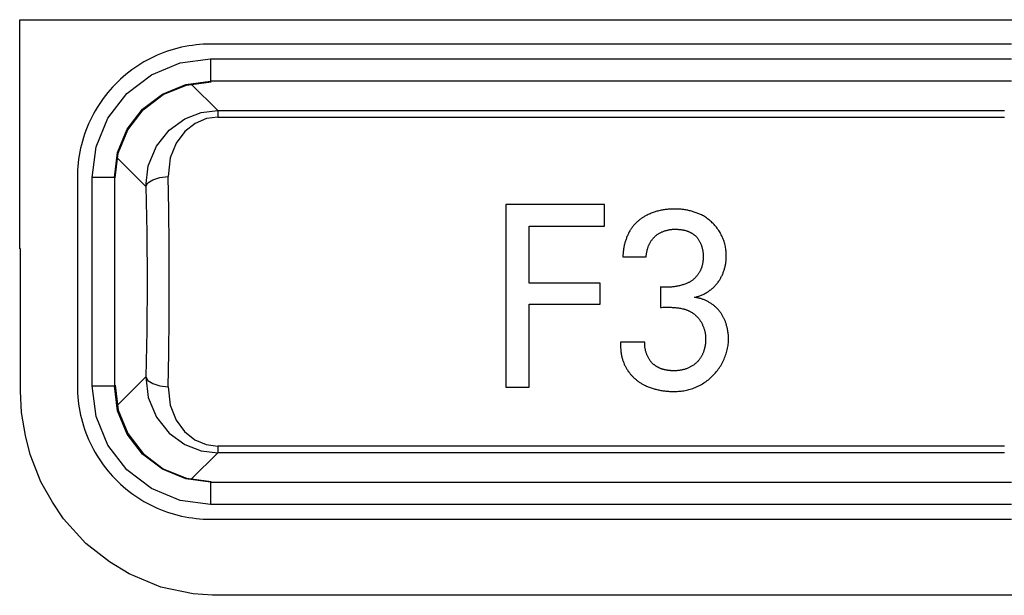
# Model space of a CAD drawing. Extents: x 35 to 410, y 33 to 287.
# Tile 24 of 65: x 77.98 to 82.41, y 205.31 to 207.9. Entities that reach past the tile are written whole.
import ezdxf

# ---------------------------------------------------------------- set-up
doc = ezdxf.new("R2010")
doc.units = 0
doc.header["$LTSCALE"] = 23.1
doc.layers.get('0').update_dxf_attribs({"linetype": 'CONTINUOUS'})
doc.layers.add('ALL_FEATURES', color=7, linetype='CONTINUOUS')

msp = doc.modelspace()

# ---------------------------------------------------------------- linework, layer by layer
at = {"color": 9, "linetype": 'CONTINUOUS'}
for p, q in [((78.8383, 207.7279), (78.8383, 207.6279)), ((78.8383, 207.7279), (82.4443, 207.7279)), ((78.8383, 207.6279), (78.8413, 207.625)), ((82.4443, 207.6279), (78.8383, 207.6279)), ((78.8707, 207.4951), (78.7525, 207.6134)), ((78.8707, 207.4951), (78.8707, 207.4657)), ((78.8707, 207.4951), (82.4119, 207.4951)), ((78.8707, 207.4657), (82.4119, 207.4657)), ((78.4196, 207.2805), (78.547, 207.1531)), ((78.3051, 206.2553), (78.3051, 207.1947)), ((78.4051, 207.1947), (78.3051, 207.1947)), ((78.4051, 207.1947), (78.4051, 206.2553)), ((78.408, 207.1917), (78.4051, 207.1947)), ((78.547, 206.2969), (78.4196, 206.1695)), ((78.3051, 206.2553), (78.4051, 206.2553)), ((78.4051, 206.2553), (78.408, 206.2583)), ((78.8707, 205.9843), (78.8707, 205.9549)), ((82.4119, 205.9843), (78.8707, 205.9843)), ((78.7525, 205.8366), (78.8707, 205.9549)), ((82.4119, 205.9549), (78.8707, 205.9549)), ((78.8413, 205.825), (78.8383, 205.8221)), ((78.8383, 205.8221), (78.8383, 205.7221)), ((78.8383, 205.8221), (82.4443, 205.8221)), ((82.4443, 205.7221), (78.8383, 205.7221))]:
    msp.add_line(p, q, dxfattribs=at)
at = {"color": 7, "linetype": 'CONTINUOUS'}
for p, q in [((78.7292, 207.6103), (78.8407, 207.625)), ((78.408, 207.1923), (78.4227, 207.3038)), ((78.408, 206.2583), (78.4227, 206.1462)), ((78.7292, 205.8397), (78.8413, 205.825))]:
    msp.add_line(p, q, dxfattribs=at)
at = {"color": 9, "linetype": 'CONTINUOUS'}
for points in [[(78.3051, 207.1947), (78.3229, 207.3315), (78.3763, 207.4609), (78.4613, 207.5717), (78.5721, 207.6567), (78.7015, 207.7101), (78.8383, 207.7279)], [(78.4051, 207.1947), (78.4198, 207.3068), (78.4631, 207.4113), (78.5319, 207.5011), (78.6217, 207.5699), (78.7262, 207.6132), (78.8383, 207.6279)], [(78.547, 207.1531), (78.558, 207.2466), (78.5943, 207.3347), (78.6516, 207.4071), (78.7216, 207.4578), (78.7964, 207.4863), (78.8707, 207.4951)], [(78.8707, 207.4657), (78.8195, 207.459), (78.7682, 207.4373), (78.7219, 207.4006), (78.6836, 207.3492), (78.6566, 207.2821), (78.6469, 207.1981)], [(78.547, 207.1531), (78.5559, 207.1699), (78.5778, 207.1842), (78.6097, 207.1941), (78.6469, 207.1981)], [(78.6522, 206.725), (78.6516, 206.8879), (78.6498, 207.0469), (78.6469, 207.1981)], [(78.547, 207.1531), (78.551, 206.9461), (78.5523, 206.725), (78.551, 206.5039), (78.547, 206.2969)], [(78.6469, 206.2519), (78.6498, 206.4031), (78.6516, 206.5621), (78.6522, 206.725)], [(78.547, 206.2969), (78.558, 206.2034), (78.5942, 206.1153), (78.6515, 206.0429), (78.7216, 205.9922), (78.7964, 205.9637), (78.8707, 205.9549)], [(78.547, 206.2969), (78.5559, 206.2801), (78.5778, 206.2658), (78.6097, 206.2559), (78.6469, 206.2519)], [(78.8383, 205.7221), (78.7015, 205.7399), (78.5721, 205.7933), (78.4613, 205.8782), (78.3763, 205.9891), (78.3229, 206.1185), (78.3051, 206.2553)], [(78.8383, 205.8221), (78.7262, 205.8368), (78.6217, 205.8801), (78.5319, 205.9489), (78.4631, 206.0387), (78.4198, 206.1432), (78.4051, 206.2553)], [(78.6469, 206.2519), (78.6563, 206.169), (78.6829, 206.1021), (78.7206, 206.0505), (78.7669, 206.0134), (78.8186, 205.9914), (78.8707, 205.9843)]]:
    msp.add_lwpolyline(points, dxfattribs=at)
at = {"color": 7, "linetype": 'CONTINUOUS'}
for points in [[(78.4227, 207.3038), (78.466, 207.4084), (78.5348, 207.4982), (78.6246, 207.567), (78.7292, 207.6103)], [(78.4227, 206.1462), (78.466, 206.0416), (78.5348, 205.9518), (78.6246, 205.883), (78.7292, 205.8397)]]:
    msp.add_lwpolyline(points, dxfattribs=at)
at = {"layer": 'ALL_FEATURES', "color": 40, "linetype": 'CONTINUOUS'}
for p, q in [((77.9789, 206.8725), (77.9789, 207.9046)), ((77.9789, 207.9046), (83.3018, 207.9046)), ((82.4443, 207.7946), (78.8383, 207.7946)), ((78.2384, 207.1947), (78.2384, 206.2553)), ((80.167, 207.0719), (80.167, 206.2503)), ((80.6116, 207.0719), (80.167, 207.0719)), ((80.6116, 206.975), (80.6116, 207.0719)), ((80.2722, 206.7188), (80.2722, 206.975)), ((80.2722, 206.975), (80.6116, 206.975)), ((77.982, 206.8725), (77.9789, 206.8725)), ((77.982, 206.2319), (77.982, 206.8725)), ((80.6944, 206.8374), (80.7989, 206.8374)), ((80.592, 206.7188), (80.2722, 206.7188)), ((80.592, 206.6238), (80.592, 206.7188)), ((80.8642, 206.7012), (80.8642, 206.6089)), ((80.2722, 206.2503), (80.2722, 206.6238)), ((80.2722, 206.6238), (80.592, 206.6238)), ((80.7926, 206.4527), (80.6829, 206.4527)), ((80.167, 206.2503), (80.2722, 206.2503)), ((77.9864, 206.1352), (77.982, 206.2319)), ((78.0048, 206.0319), (77.9864, 206.1352)), ((78.026, 205.9465), (78.0048, 206.0319)), ((78.0745, 205.8238), (78.026, 205.9465)), ((78.1269, 205.7326), (78.0745, 205.8238)), ((78.1758, 205.6573), (78.1269, 205.7326)), ((78.2772, 205.5462), (78.1758, 205.6573)), ((78.8383, 205.6554), (82.4443, 205.6554)), ((78.3825, 205.4639), (78.2772, 205.5462)), ((78.4713, 205.41), (78.3825, 205.4639)), ((78.6142, 205.3488), (78.4713, 205.41)), ((78.7593, 205.3197), (78.6142, 205.3488)), ((78.8471, 205.3128), (78.7593, 205.3197)), ((82.4502, 205.3128), (78.8471, 205.3128))]:
    msp.add_line(p, q, dxfattribs=at)
for points in [[(78.8383, 207.7946), (78.8219, 207.7944), (78.8055, 207.7937), (78.7891, 207.7926), (78.7727, 207.791), (78.7563, 207.789), (78.74, 207.7865), (78.7237, 207.7835), (78.7074, 207.7801), (78.6913, 207.7763), (78.6753, 207.772), (78.6594, 207.7673), (78.6437, 207.7621), (78.6281, 207.7566), (78.6127, 207.7505), (78.5974, 207.7441), (78.5824, 207.7373), (78.5675, 207.73), (78.5529, 207.7223), (78.5384, 207.7143), (78.5242, 207.7058), (78.5103, 207.697), (78.4965, 207.6877), (78.4831, 207.6781), (78.4699, 207.6681), (78.457, 207.6578), (78.4443, 207.6471), (78.432, 207.6361), (78.42, 207.6247), (78.4083, 207.613), (78.3969, 207.601), (78.3859, 207.5886), (78.3752, 207.576), (78.3649, 207.5631), (78.3549, 207.5499), (78.3453, 207.5364), (78.336, 207.5227), (78.3272, 207.5087), (78.3187, 207.4945), (78.3106, 207.4801), (78.303, 207.4654), (78.2957, 207.4506), (78.2889, 207.4355), (78.2824, 207.4203), (78.2764, 207.4049), (78.2709, 207.3893), (78.2657, 207.3735), (78.261, 207.3577), (78.2567, 207.3416), (78.2529, 207.3255), (78.2495, 207.3093), (78.2465, 207.293), (78.244, 207.2767), (78.242, 207.2603), (78.2404, 207.2439), (78.2393, 207.2275), (78.2386, 207.2111), (78.2384, 207.1947)], [(80.9073, 207.0515), (80.9027, 207.0512), (80.8981, 207.0509), (80.8935, 207.0505), (80.8889, 207.05), (80.8844, 207.0495), (80.8798, 207.0488), (80.8752, 207.0481), (80.8706, 207.0472), (80.866, 207.0463), (80.8615, 207.0454), (80.8569, 207.0443), (80.8524, 207.0431), (80.8479, 207.0419), (80.8434, 207.0406), (80.839, 207.0392), (80.8345, 207.0377), (80.8301, 207.0361), (80.8257, 207.0345), (80.8213, 207.0328), (80.8169, 207.031), (80.8126, 207.0291), (80.8083, 207.0271), (80.8041, 207.0251), (80.7999, 207.023), (80.7957, 207.0207)], [(80.9304, 207.0521), (80.9246, 207.0521), (80.923, 207.0521), (80.9214, 207.0521), (80.9199, 207.052), (80.9183, 207.052), (80.9167, 207.0519), (80.9152, 207.0519), (80.9136, 207.0518), (80.912, 207.0518), (80.9105, 207.0517), (80.9089, 207.0516), (80.9073, 207.0515)], [(81.0521, 207.0235), (81.0481, 207.0254), (81.0441, 207.0273), (81.0401, 207.0291), (81.0361, 207.0308), (81.032, 207.0325), (81.028, 207.0341), (81.0239, 207.0356), (81.0197, 207.0371), (81.0156, 207.0385), (81.0114, 207.0398), (81.0072, 207.0411), (81.0031, 207.0422), (80.9988, 207.0434), (80.9946, 207.0444), (80.9904, 207.0454), (80.9862, 207.0463), (80.9819, 207.0472), (80.9776, 207.048), (80.9734, 207.0487), (80.9691, 207.0493), (80.9648, 207.0499), (80.9605, 207.0504), (80.9562, 207.0509), (80.9519, 207.0513), (80.9476, 207.0516), (80.9433, 207.0518), (80.939, 207.052), (80.9347, 207.0521), (80.9304, 207.0521)], [(80.7957, 207.0207), (80.7928, 207.0192), (80.79, 207.0175), (80.7872, 207.0159), (80.7844, 207.0142), (80.7817, 207.0124), (80.779, 207.0106), (80.7763, 207.0087), (80.7736, 207.0068), (80.771, 207.0048), (80.7684, 207.0028), (80.7659, 207.0007), (80.7634, 206.9986), (80.7609, 206.9965), (80.7584, 206.9943), (80.7561, 206.992), (80.7537, 206.9897), (80.7514, 206.9874), (80.7491, 206.985), (80.7469, 206.9826), (80.7447, 206.9802), (80.7425, 206.9776), (80.7404, 206.9751), (80.7383, 206.9725), (80.7363, 206.9699), (80.7343, 206.9673), (80.7324, 206.9646), (80.7305, 206.9618), (80.7287, 206.9591), (80.7269, 206.9563), (80.7252, 206.9534)], [(81.1599, 206.8397), (81.1599, 206.8452), (81.1597, 206.8508), (81.1594, 206.8563), (81.1589, 206.8618), (81.1583, 206.8673), (81.1576, 206.8729), (81.1567, 206.8783), (81.1556, 206.8838), (81.1544, 206.8893), (81.1531, 206.8947), (81.1516, 206.9001), (81.1499, 206.9054), (81.1481, 206.9107), (81.1462, 206.916), (81.1441, 206.9212), (81.1419, 206.9264), (81.1395, 206.9315), (81.137, 206.9365), (81.1344, 206.9415), (81.1316, 206.9464), (81.1287, 206.9512), (81.1256, 206.9559), (81.1225, 206.9606), (81.1192, 206.9652), (81.1158, 206.9697), (81.1122, 206.974), (81.1086, 206.9783), (81.1048, 206.9825), (81.1009, 206.9866), (81.0969, 206.9905), (81.0928, 206.9944), (81.0886, 206.9981), (81.0843, 207.0018), (81.08, 207.0052), (81.0755, 207.0086), (81.071, 207.0119), (81.0664, 207.015), (81.0617, 207.0179), (81.0569, 207.0208), (81.0521, 207.0235)], [(80.844, 206.9331), (80.8464, 206.935), (80.8489, 206.9367), (80.8515, 206.9384), (80.854, 206.9401), (80.8567, 206.9417), (80.8593, 206.9432), (80.862, 206.9447), (80.8647, 206.9462), (80.8675, 206.9475), (80.8702, 206.9488), (80.873, 206.9501), (80.8758, 206.9512), (80.8787, 206.9523), (80.8815, 206.9534), (80.8844, 206.9544), (80.8873, 206.9553), (80.8902, 206.9561), (80.8932, 206.9569), (80.8961, 206.9576), (80.8991, 206.9583), (80.9021, 206.9589), (80.9051, 206.9594), (80.9081, 206.9599), (80.9111, 206.9602), (80.9141, 206.9606), (80.9171, 206.9608), (80.9202, 206.961), (80.9232, 206.9611), (80.9262, 206.9612), (80.9314, 206.9612)], [(80.9314, 206.9612), (80.9335, 206.9611), (80.9357, 206.9611), (80.9378, 206.961), (80.94, 206.9609), (80.9421, 206.9608), (80.9443, 206.9606), (80.9464, 206.9605), (80.9486, 206.9603), (80.9507, 206.96), (80.9529, 206.9598), (80.955, 206.9595), (80.9571, 206.9592), (80.9593, 206.9589), (80.9614, 206.9585)], [(80.9614, 206.9585), (80.9635, 206.9583), (80.9656, 206.9579), (80.9677, 206.9576), (80.9698, 206.9572), (80.9718, 206.9567), (80.9739, 206.9562), (80.976, 206.9557), (80.978, 206.9551), (80.9801, 206.9545), (80.9821, 206.9538), (80.9841, 206.9531), (80.9861, 206.9524), (80.9881, 206.9516), (80.9901, 206.9508), (80.9921, 206.9499), (80.994, 206.949), (80.9959, 206.9481), (80.9978, 206.9471), (80.9997, 206.9461), (81.0016, 206.9451), (81.0034, 206.944), (81.0052, 206.9429), (81.007, 206.9417), (81.0088, 206.9405), (81.0106, 206.9393), (81.0123, 206.938), (81.0141, 206.9367), (81.0158, 206.9353), (81.0174, 206.934), (81.0191, 206.9326), (81.0207, 206.9311), (81.0222, 206.9297), (81.0238, 206.9282), (81.0253, 206.9266), (81.0268, 206.9251), (81.0282, 206.9235)], [(80.7252, 206.9534), (80.7232, 206.9498), (80.7213, 206.9462), (80.7195, 206.9425), (80.7177, 206.9389), (80.716, 206.9352), (80.7144, 206.9314), (80.7128, 206.9277), (80.7113, 206.9239), (80.7099, 206.9201), (80.7085, 206.9163), (80.7072, 206.9125), (80.7059, 206.9086), (80.7047, 206.9047), (80.7036, 206.9009), (80.7025, 206.897), (80.7015, 206.8931), (80.7006, 206.8891), (80.6997, 206.8852), (80.6989, 206.8812), (80.6982, 206.8773), (80.6975, 206.8733), (80.6969, 206.8693), (80.6964, 206.8653), (80.6959, 206.8613), (80.6955, 206.8574), (80.6952, 206.8534), (80.6949, 206.8494), (80.6947, 206.8454), (80.6945, 206.8414), (80.6944, 206.8374)], [(80.8035, 206.8649), (80.8041, 206.8676), (80.8047, 206.8702), (80.8054, 206.8728), (80.8061, 206.8754), (80.8069, 206.878), (80.8078, 206.8805), (80.8087, 206.8831), (80.8097, 206.8856), (80.8107, 206.8881), (80.8118, 206.8905), (80.8129, 206.893), (80.8141, 206.8954), (80.8153, 206.8978), (80.8166, 206.9001), (80.818, 206.9025), (80.8194, 206.9048), (80.8208, 206.907), (80.8223, 206.9092), (80.8239, 206.9114), (80.8255, 206.9136), (80.8271, 206.9157), (80.8288, 206.9178), (80.8306, 206.9199), (80.8323, 206.9219), (80.8342, 206.9239), (80.8361, 206.9258), (80.838, 206.9277), (80.8399, 206.9296), (80.8419, 206.9314), (80.844, 206.9331)], [(81.0282, 206.9235), (81.03, 206.9211), (81.0317, 206.9188), (81.0333, 206.9164), (81.0349, 206.914), (81.0364, 206.9115), (81.0378, 206.909), (81.0393, 206.9065), (81.0406, 206.904), (81.0419, 206.9014), (81.0432, 206.8988), (81.0443, 206.8962), (81.0455, 206.8935), (81.0466, 206.8909), (81.0476, 206.8882), (81.0485, 206.8855), (81.0494, 206.8827), (81.0503, 206.88), (81.051, 206.8772), (81.0518, 206.8744), (81.0524, 206.8716), (81.053, 206.8688), (81.0536, 206.866), (81.054, 206.8632), (81.0545, 206.8603), (81.0548, 206.8575), (81.0551, 206.8546), (81.0554, 206.8518), (81.0555, 206.8489), (81.0556, 206.846), (81.0557, 206.8431), (81.0557, 206.8403), (81.0556, 206.8374)], [(80.7989, 206.8374), (80.7991, 206.8392), (80.7993, 206.8411), (80.7995, 206.8429), (80.7998, 206.8448), (80.8, 206.8466), (80.8003, 206.8485), (80.8006, 206.8503), (80.8009, 206.8521), (80.8012, 206.854), (80.8015, 206.8558), (80.8019, 206.8576), (80.8023, 206.8595), (80.8027, 206.8613), (80.8031, 206.8631), (80.8035, 206.8649)], [(81.0556, 206.8374), (81.0557, 206.835), (81.0557, 206.8326), (81.0556, 206.8302), (81.0556, 206.8279), (81.0555, 206.8255), (81.0553, 206.8232), (81.0551, 206.8208), (81.0549, 206.8184), (81.0546, 206.8161), (81.0543, 206.8137), (81.054, 206.8114), (81.0536, 206.8091), (81.0532, 206.8067), (81.0527, 206.8044), (81.0522, 206.8021), (81.0516, 206.7998), (81.0511, 206.7975), (81.0504, 206.7952), (81.0498, 206.7929), (81.0491, 206.7907), (81.0484, 206.7884), (81.0476, 206.7862), (81.0468, 206.784), (81.0459, 206.7818), (81.045, 206.7796), (81.0441, 206.7774), (81.0432, 206.7752), (81.0422, 206.7731)], [(81.1301, 206.7332), (81.132, 206.7364), (81.1338, 206.7397), (81.1356, 206.743), (81.1373, 206.7463), (81.139, 206.7496), (81.1406, 206.753), (81.1422, 206.7564), (81.1436, 206.7598), (81.1451, 206.7633), (81.1464, 206.7668), (81.1477, 206.7703), (81.149, 206.7738), (81.1501, 206.7773), (81.1512, 206.7809), (81.1523, 206.7845), (81.1532, 206.7881), (81.1541, 206.7917), (81.155, 206.7953), (81.1557, 206.799), (81.1565, 206.8026), (81.1571, 206.8063), (81.1577, 206.81), (81.1582, 206.8137), (81.1586, 206.8174), (81.159, 206.8211), (81.1593, 206.8248), (81.1596, 206.8285), (81.1597, 206.8322), (81.1598, 206.836), (81.1599, 206.8397)], [(81.0422, 206.7731), (81.0409, 206.7707), (81.0396, 206.7683), (81.0382, 206.766), (81.0368, 206.7637), (81.0354, 206.7615), (81.0339, 206.7592), (81.0323, 206.757), (81.0307, 206.7549), (81.029, 206.7527), (81.0273, 206.7507), (81.0256, 206.7486), (81.0238, 206.7466), (81.0219, 206.7446), (81.02, 206.7427), (81.0181, 206.7408), (81.0161, 206.739), (81.0141, 206.7372), (81.0121, 206.7354), (81.01, 206.7337), (81.0079, 206.7321), (81.0057, 206.7304), (81.0035, 206.7289), (81.0013, 206.7274), (80.999, 206.7259), (80.9967, 206.7245), (80.9944, 206.7231), (80.992, 206.7218), (80.9896, 206.7205), (80.9872, 206.7193), (80.9848, 206.7182)], [(81.0171, 206.6546), (81.0211, 206.6554), (81.025, 206.6564), (81.0289, 206.6575), (81.0328, 206.6587), (81.0366, 206.6599), (81.0404, 206.6612), (81.0442, 206.6627), (81.048, 206.6642), (81.0517, 206.6658), (81.0554, 206.6674), (81.059, 206.6692), (81.0626, 206.671), (81.0661, 206.6729), (81.0697, 206.6749), (81.0731, 206.677), (81.0765, 206.6792), (81.0799, 206.6814), (81.0832, 206.6837), (81.0865, 206.6861), (81.0897, 206.6886), (81.0929, 206.6911), (81.0959, 206.6937), (81.099, 206.6964), (81.1019, 206.6991), (81.1048, 206.7019), (81.1077, 206.7048), (81.1105, 206.7077), (81.1132, 206.7107), (81.1158, 206.7138), (81.1184, 206.7169), (81.1209, 206.72), (81.1233, 206.7233), (81.1256, 206.7265), (81.1279, 206.7298), (81.1301, 206.7332)], [(80.9848, 206.7182), (80.981, 206.7166), (80.9771, 206.7152), (80.9733, 206.7138), (80.9694, 206.7125), (80.9655, 206.7112), (80.9616, 206.71), (80.9576, 206.7089), (80.9537, 206.7078), (80.9497, 206.7068), (80.9457, 206.7059), (80.9417, 206.705), (80.9377, 206.7042), (80.9336, 206.7034), (80.9296, 206.7028), (80.9255, 206.7022), (80.9215, 206.7016), (80.9174, 206.7011), (80.9134, 206.7007), (80.9093, 206.7004), (80.9052, 206.7001), (80.9011, 206.6999), (80.8969, 206.6998), (80.8928, 206.6997), (80.8887, 206.6997), (80.8846, 206.6998), (80.8805, 206.6999), (80.8764, 206.7002), (80.8723, 206.7004), (80.8683, 206.7008), (80.8642, 206.7012)], [(81.1115, 206.6116), (81.1089, 206.6139), (81.1062, 206.6161), (81.1034, 206.6183), (81.1006, 206.6204), (81.0978, 206.6224), (81.095, 206.6244), (81.092, 206.6264), (81.0891, 206.6283), (81.0861, 206.6301), (81.0831, 206.6319), (81.08, 206.6336), (81.0769, 206.6353), (81.0738, 206.6369), (81.0707, 206.6384), (81.0675, 206.6399), (81.0643, 206.6413), (81.0611, 206.6427), (81.0578, 206.644), (81.0546, 206.6452), (81.0512, 206.6464), (81.0479, 206.6475), (81.0446, 206.6485), (81.0412, 206.6495), (81.0378, 206.6504), (81.0344, 206.6513), (81.031, 206.6521), (81.0275, 206.6528), (81.0241, 206.6534), (81.0206, 206.654), (81.0171, 206.6546)], [(80.8642, 206.6089), (80.8689, 206.6092), (80.8736, 206.6095), (80.8784, 206.6097), (80.8831, 206.6099), (80.8879, 206.61), (80.8926, 206.6101), (80.8973, 206.6101), (80.9021, 206.61), (80.9068, 206.6098), (80.9116, 206.6096), (80.9163, 206.6094), (80.921, 206.6091), (80.9258, 206.6087), (80.9305, 206.6082), (80.9352, 206.6077), (80.9399, 206.6071), (80.9446, 206.6065), (80.9493, 206.6058), (80.954, 206.6051), (80.9586, 206.6042), (80.9633, 206.6034)], [(80.9633, 206.6034), (80.9658, 206.6028), (80.9683, 206.6021), (80.9708, 206.6015), (80.9732, 206.6007), (80.9757, 206.5999), (80.9781, 206.5991), (80.9805, 206.5983), (80.9829, 206.5973), (80.9852, 206.5964), (80.9876, 206.5954), (80.9899, 206.5943), (80.9922, 206.5932), (80.9945, 206.5921), (80.9968, 206.5909), (80.999, 206.5896), (81.0013, 206.5884), (81.0035, 206.587), (81.0056, 206.5857), (81.0078, 206.5843), (81.0099, 206.5828), (81.012, 206.5813), (81.014, 206.5798), (81.016, 206.5783), (81.018, 206.5767), (81.02, 206.575), (81.0219, 206.5733), (81.0238, 206.5716), (81.0257, 206.5699), (81.0275, 206.5681), (81.0293, 206.5663), (81.0311, 206.5644), (81.0328, 206.5625), (81.0345, 206.5606), (81.0361, 206.5586), (81.0377, 206.5567), (81.0393, 206.5546)], [(81.1606, 206.5299), (81.1597, 206.533), (81.1588, 206.5361), (81.1578, 206.5391), (81.1568, 206.5422), (81.1557, 206.5452), (81.1546, 206.5482), (81.1534, 206.5512), (81.1521, 206.5542), (81.1508, 206.5571), (81.1494, 206.56), (81.148, 206.5629), (81.1465, 206.5658), (81.145, 206.5686), (81.1434, 206.5714), (81.1418, 206.5742), (81.1401, 206.5769), (81.1384, 206.5797), (81.1366, 206.5823), (81.1348, 206.585), (81.1329, 206.5876), (81.131, 206.5902), (81.129, 206.5927), (81.127, 206.5952), (81.1249, 206.5977), (81.1228, 206.6001), (81.1206, 206.6025), (81.1184, 206.6048), (81.1162, 206.6071), (81.1139, 206.6094), (81.1115, 206.6116)], [(81.0393, 206.5546), (81.0411, 206.552), (81.0428, 206.5493), (81.0445, 206.5466), (81.0461, 206.5439), (81.0477, 206.5411), (81.0492, 206.5383), (81.0507, 206.5355), (81.0521, 206.5326), (81.0534, 206.5297), (81.0547, 206.5268), (81.0559, 206.5238), (81.0571, 206.5208), (81.0582, 206.5178), (81.0592, 206.5148), (81.0602, 206.5117), (81.0611, 206.5087), (81.0619, 206.5056), (81.0627, 206.5025), (81.0634, 206.4993), (81.0641, 206.4962), (81.0646, 206.493), (81.0652, 206.4898), (81.0656, 206.4866), (81.066, 206.4834), (81.0663, 206.4802), (81.0665, 206.477), (81.0667, 206.4738), (81.0668, 206.4706), (81.0669, 206.4674), (81.0668, 206.4619)], [(81.1702, 206.463), (81.1702, 206.4663), (81.1701, 206.4695), (81.17, 206.4727), (81.1698, 206.476), (81.1696, 206.4792), (81.1694, 206.4824), (81.1691, 206.4857), (81.1687, 206.4889), (81.1684, 206.4921), (81.1679, 206.4953), (81.1675, 206.4985), (81.167, 206.5017), (81.1664, 206.5048), (81.1659, 206.508), (81.1652, 206.5112), (81.1646, 206.5143), (81.1638, 206.5174), (81.1631, 206.5206), (81.1623, 206.5237), (81.1615, 206.5268), (81.1606, 206.5299)], [(80.6829, 206.4527), (80.683, 206.4493), (80.6831, 206.446), (80.6833, 206.4426), (80.6834, 206.4393), (80.6836, 206.4359), (80.6838, 206.4326), (80.684, 206.4292), (80.6843, 206.4259), (80.6845, 206.4225), (80.6848, 206.4192), (80.6851, 206.4158), (80.6855, 206.4124)], [(80.8191, 206.3666), (80.8173, 206.3691), (80.8155, 206.3717), (80.8139, 206.3742), (80.8122, 206.3768), (80.8107, 206.3795), (80.8092, 206.3822), (80.8077, 206.3849), (80.8064, 206.3876), (80.8051, 206.3904), (80.8038, 206.3932), (80.8026, 206.396), (80.8015, 206.3988), (80.8004, 206.4017), (80.7994, 206.4046), (80.7985, 206.4075), (80.7977, 206.4104), (80.7969, 206.4133), (80.7961, 206.4163), (80.7955, 206.4193), (80.7949, 206.4223), (80.7943, 206.4253), (80.7939, 206.4283), (80.7935, 206.4313), (80.7931, 206.4344), (80.7929, 206.4374), (80.7927, 206.4405), (80.7926, 206.4435), (80.7925, 206.4466), (80.7925, 206.4496), (80.7926, 206.4527)], [(80.9219, 206.2308), (80.9278, 206.2307), (80.9336, 206.2308), (80.9394, 206.231), (80.9453, 206.2314), (80.9511, 206.2319), (80.9569, 206.2325), (80.9628, 206.2333), (80.9686, 206.2342), (80.9744, 206.2353), (80.9802, 206.2365), (80.986, 206.2378), (80.9917, 206.2393), (80.9975, 206.241), (81.0032, 206.2428), (81.0089, 206.2447), (81.0146, 206.2468), (81.0202, 206.2491), (81.0258, 206.2514), (81.0314, 206.254), (81.0369, 206.2567), (81.0424, 206.2595), (81.0478, 206.2625), (81.0532, 206.2657), (81.0585, 206.269), (81.0638, 206.2725), (81.069, 206.2761), (81.0741, 206.2798), (81.0791, 206.2837), (81.084, 206.2878), (81.0889, 206.292), (81.0937, 206.2963), (81.0983, 206.3008), (81.1029, 206.3054), (81.1073, 206.3101), (81.1116, 206.315), (81.1158, 206.32), (81.1198, 206.3251), (81.1237, 206.3303), (81.1275, 206.3357), (81.1312, 206.3411), (81.1347, 206.3466), (81.138, 206.3522), (81.1412, 206.3579), (81.1442, 206.3637), (81.1471, 206.3696), (81.1498, 206.3755), (81.1524, 206.3815), (81.1547, 206.3876), (81.157, 206.3937), (81.159, 206.3999), (81.1609, 206.4061), (81.1626, 206.4123), (81.1641, 206.4186), (81.1655, 206.4249), (81.1667, 206.4312), (81.1678, 206.4376), (81.1686, 206.4439), (81.1693, 206.4503), (81.1698, 206.4566), (81.1702, 206.463)], [(81.0668, 206.4619), (81.0668, 206.4597), (81.0667, 206.4574), (81.0666, 206.4552), (81.0665, 206.453), (81.0663, 206.4507), (81.0661, 206.4485), (81.0659, 206.4463), (81.0656, 206.4441), (81.0653, 206.4418), (81.065, 206.4396), (81.0647, 206.4374), (81.0643, 206.4352), (81.0639, 206.433), (81.0634, 206.4308), (81.063, 206.4286), (81.0625, 206.4264), (81.0619, 206.4242), (81.0614, 206.422), (81.0608, 206.4198)], [(80.6855, 206.4124), (80.6858, 206.4088), (80.6862, 206.4052), (80.6867, 206.4016), (80.6873, 206.398), (80.6879, 206.3944), (80.6886, 206.3909), (80.6894, 206.3873), (80.6903, 206.3838), (80.6912, 206.3803), (80.6921, 206.3768), (80.6932, 206.3733), (80.6943, 206.3698), (80.6955, 206.3664), (80.6967, 206.363), (80.698, 206.3596), (80.6994, 206.3563), (80.7008, 206.3529), (80.7023, 206.3496), (80.7039, 206.3464), (80.7055, 206.3431), (80.7072, 206.3399), (80.709, 206.3367), (80.7108, 206.3335), (80.7127, 206.3304), (80.7146, 206.3273), (80.7166, 206.3243), (80.7187, 206.3212), (80.7208, 206.3183), (80.723, 206.3153), (80.7253, 206.3124)], [(81.0608, 206.4198), (81.0594, 206.415), (81.0585, 206.4123), (81.0576, 206.4097), (81.0567, 206.4071), (81.0557, 206.4045), (81.0546, 206.402), (81.0535, 206.3995), (81.0523, 206.397), (81.0511, 206.3945), (81.0498, 206.392), (81.0485, 206.3896), (81.0471, 206.3873), (81.0457, 206.3849), (81.0442, 206.3826), (81.0427, 206.3803), (81.0411, 206.3781), (81.0395, 206.3759), (81.0379, 206.3737), (81.0362, 206.3716), (81.0344, 206.3695), (81.0326, 206.3675), (81.0308, 206.3655), (81.0289, 206.3635), (81.027, 206.3615), (81.025, 206.3597), (81.023, 206.3578), (81.021, 206.356), (81.0189, 206.3543), (81.0168, 206.3526), (81.0147, 206.3509)], [(80.8842, 206.328), (80.8822, 206.3284), (80.8801, 206.3289), (80.8781, 206.3293), (80.8761, 206.3299), (80.8741, 206.3304), (80.8721, 206.331), (80.8701, 206.3317), (80.8681, 206.3324), (80.8661, 206.3331), (80.8641, 206.3339), (80.8621, 206.3347), (80.8602, 206.3355), (80.8582, 206.3364), (80.8563, 206.3373), (80.8544, 206.3383), (80.8525, 206.3393), (80.8506, 206.3403), (80.8488, 206.3413), (80.8469, 206.3424), (80.8451, 206.3436), (80.8433, 206.3448), (80.8415, 206.346), (80.8398, 206.3472), (80.838, 206.3485), (80.8363, 206.3498), (80.8346, 206.3512), (80.8329, 206.3526), (80.8313, 206.354), (80.8296, 206.3555), (80.828, 206.357), (80.8265, 206.3585), (80.8249, 206.3601), (80.8234, 206.3617), (80.8219, 206.3633), (80.8205, 206.3649), (80.8191, 206.3666)], [(81.0147, 206.3509), (81.012, 206.3491), (81.0092, 206.3473), (81.0065, 206.3456), (81.0037, 206.344), (81.0008, 206.3424), (80.9979, 206.3409), (80.995, 206.3394), (80.9921, 206.338), (80.9891, 206.3367), (80.9862, 206.3354), (80.9832, 206.3342), (80.9801, 206.3331), (80.9771, 206.332), (80.9741, 206.331), (80.971, 206.3301), (80.9679, 206.3292), (80.9648, 206.3284), (80.9617, 206.3277), (80.9586, 206.327), (80.9555, 206.3264), (80.9523, 206.3258), (80.9492, 206.3253), (80.946, 206.3249), (80.9429, 206.3246), (80.9397, 206.3243), (80.9366, 206.3241), (80.9334, 206.3239), (80.9303, 206.3238), (80.9272, 206.3238), (80.9241, 206.3238)], [(80.7253, 206.3124), (80.7273, 206.31), (80.7293, 206.3075), (80.7314, 206.3052), (80.7335, 206.3028), (80.7357, 206.3005), (80.7378, 206.2982), (80.74, 206.296), (80.7426, 206.2935), (80.7453, 206.291), (80.748, 206.2886), (80.7507, 206.2862), (80.7535, 206.2838), (80.7563, 206.2816), (80.7591, 206.2794), (80.7619, 206.2772), (80.7648, 206.2751), (80.7678, 206.2731), (80.7707, 206.2711), (80.7737, 206.2692), (80.7767, 206.2673), (80.7797, 206.2655), (80.7828, 206.2637), (80.7858, 206.2621), (80.7889, 206.2604), (80.7921, 206.2588)], [(80.9241, 206.3238), (80.9218, 206.3238), (80.9196, 206.3238), (80.9174, 206.3239), (80.9152, 206.324), (80.9129, 206.3241), (80.9107, 206.3242), (80.9085, 206.3244), (80.9063, 206.3246), (80.9041, 206.3248), (80.9018, 206.325), (80.8996, 206.3253), (80.8974, 206.3256), (80.8952, 206.3259), (80.893, 206.3263), (80.8908, 206.3267), (80.8886, 206.3271), (80.8864, 206.3275), (80.8842, 206.328)], [(78.2384, 206.2553), (78.2386, 206.2389), (78.2393, 206.2225), (78.2404, 206.2061), (78.242, 206.1897), (78.244, 206.1733), (78.2465, 206.157), (78.2495, 206.1407), (78.2529, 206.1244), (78.2567, 206.1083), (78.261, 206.0923), (78.2657, 206.0764), (78.2709, 206.0607), (78.2764, 206.0451), (78.2825, 206.0297), (78.2889, 206.0144), (78.2957, 205.9994), (78.303, 205.9845), (78.3107, 205.9699), (78.3187, 205.9554), (78.3272, 205.9412), (78.336, 205.9273), (78.3453, 205.9135), (78.3549, 205.9001), (78.3649, 205.8869), (78.3752, 205.874), (78.3859, 205.8613), (78.3969, 205.849), (78.4083, 205.837), (78.42, 205.8253), (78.432, 205.8139), (78.4444, 205.8029), (78.457, 205.7922), (78.4699, 205.7819), (78.4831, 205.7719), (78.4966, 205.7623), (78.5103, 205.753), (78.5243, 205.7442), (78.5385, 205.7357), (78.5529, 205.7276), (78.5676, 205.72), (78.5824, 205.7127), (78.5975, 205.7059), (78.6127, 205.6994), (78.6281, 205.6934), (78.6437, 205.6878), (78.6595, 205.6827), (78.6753, 205.678), (78.6914, 205.6737), (78.7075, 205.6699), (78.7237, 205.6665), (78.74, 205.6635), (78.7563, 205.661), (78.7727, 205.659), (78.7891, 205.6574), (78.8055, 205.6563), (78.8219, 205.6556), (78.8383, 205.6554)], [(80.7921, 206.2588), (80.7962, 206.2569), (80.8004, 206.2551), (80.8046, 206.2534), (80.8088, 206.2517), (80.8131, 206.25), (80.8173, 206.2485), (80.8216, 206.247), (80.8259, 206.2455), (80.8302, 206.2442), (80.8346, 206.2429), (80.8389, 206.2416), (80.8432, 206.2405), (80.8476, 206.2394), (80.852, 206.2383), (80.8563, 206.2374), (80.8607, 206.2365), (80.8651, 206.2357), (80.8694, 206.2349), (80.8738, 206.2342), (80.8782, 206.2336), (80.8826, 206.233), (80.887, 206.2325), (80.8914, 206.2321), (80.8958, 206.2317), (80.9002, 206.2314), (80.9045, 206.2311), (80.9089, 206.231), (80.9132, 206.2309), (80.9176, 206.2308), (80.9219, 206.2308)]]:
    msp.add_lwpolyline(points, dxfattribs=at)

doc.saveas('drawing.dxf')
